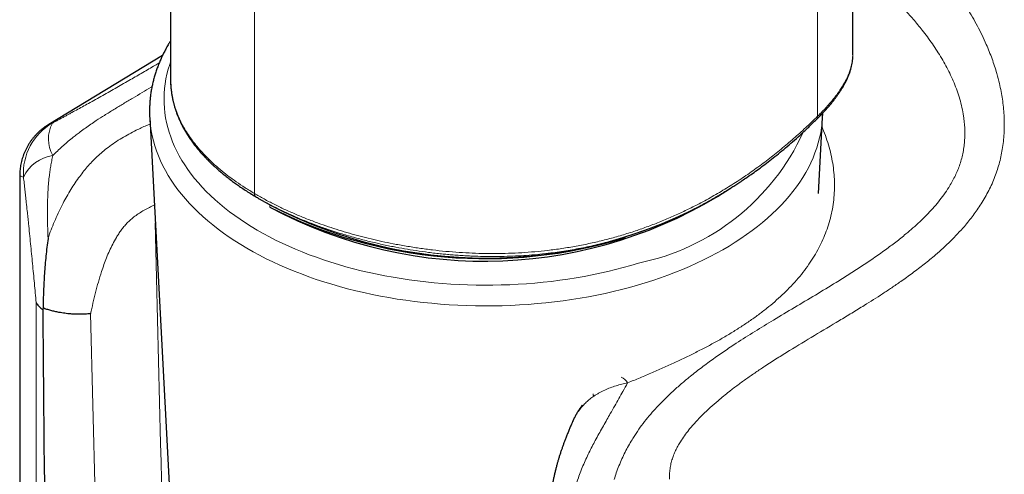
# Model space of a CAD drawing. Header units: millimetres. Extents: x 8 to 825, y 12 to 755.
# Tile 46 of 62: x 758 to 792, y 104 to 120. Entities that reach past the tile are written whole.
import ezdxf

# ---------------------------------------------------------------- set-up
doc = ezdxf.new("R2010")
doc.units = ezdxf.units.MM

msp = doc.modelspace()

# ---------------------------------------------------------------- linework, layer by layer
at = {"color": 7, "linetype": 'Continuous', "lineweight": 30}
for p, q in [((786.548, 118.647), (786.316, 227.171)), ((763.031, 145.66), (762.971, 117.825)), ((762.695, 118.58), (758.765, 116.198)), ((786.546, 118.6), (786.548, 118.646)), ((786.547, 118.643), (786.547, 118.647)), ((762.973, 117.825), (762.973, 117.81)), ((762.254, 116.439), (763.51, 92.782)), ((785.358, 113.817), (785.497, 116.439)), ((758.766, 116.197), (758.767, 116.197)), ((757.764, 114.418), (757.764, 89.675)), ((757.765, 114.418), (757.765, 114.418)), ((766.036, 113.635), (766.45, 113.396)), ((781.301, 113.396), (781.773, 113.668)), ((781.779, 113.674), (781.772, 113.669)), ((758.569, 109.86), (758.557, 109.809))]:
    msp.add_line(p, q, dxfattribs=at)
at = {"color": 252, "linetype": 'Continuous', "lineweight": 0}
for p, q in [((785.323, 116.483), (785.158, 225.282)), ((765.869, 113.817), (765.916, 144.945)), ((766.405, 113.34), (766.405, 113.422)), ((758.331, 88.705), (758.331, 110.047)), ((760.214, 109.664), (760.754, 88.01))]:
    msp.add_line(p, q, dxfattribs=at)
at = {"color": 252, "linetype": 'Continuous', "lineweight": 0, "flags": 128}
for points in [[(762.971, 118.351), (762.945, 118.274), (762.894, 118.109), (762.851, 117.942), (762.815, 117.775), (762.787, 117.608), (762.766, 117.44), (762.753, 117.272), (762.748, 117.104), (762.75, 116.936), (762.76, 116.768), (762.778, 116.6), (762.803, 116.432), (762.835, 116.265), (762.876, 116.099), (762.924, 115.933), (762.979, 115.768), (763.042, 115.604), (763.112, 115.44), (763.19, 115.278), (763.275, 115.117), (763.367, 114.958), (763.466, 114.8), (763.573, 114.643), (763.686, 114.488), (763.807, 114.335), (763.934, 114.184), (764.069, 114.035), (764.21, 113.888), (764.357, 113.743), (764.512, 113.6), (764.672, 113.46), (764.839, 113.322), (765.012, 113.187), (765.191, 113.054), (765.376, 112.924), (765.567, 112.797), (765.764, 112.673), (765.966, 112.552), (766.174, 112.434), (766.387, 112.319), (766.605, 112.208), (766.828, 112.099), (767.056, 111.995), (767.288, 111.893), (767.525, 111.796), (767.767, 111.701), (768.012, 111.611), (768.262, 111.524), (768.515, 111.441), (768.772, 111.362), (769.033, 111.287), (769.297, 111.216), (769.564, 111.149), (769.834, 111.086), (770.107, 111.026), (770.382, 110.972), (770.66, 110.921), (770.94, 110.874), (771.222, 110.832), (771.505, 110.794), (771.791, 110.761), (772.078, 110.731), (772.366, 110.706), (772.655, 110.686), (772.945, 110.669), (773.235, 110.657), (773.527, 110.65), (773.818, 110.647), (774.109, 110.648), (774.4, 110.654), (774.691, 110.664), (774.981, 110.679), (775.271, 110.698), (775.559, 110.721), (775.847, 110.748), (776.133, 110.78), (776.417, 110.817), (776.7, 110.857), (776.981, 110.902), (777.259, 110.951), (777.536, 111.004), (777.809, 111.062), (778.081, 111.123), (778.349, 111.189), (778.614, 111.258), (778.876, 111.332), (779.134, 111.409)], [(785.497, 116.438), (785.497, 116.434), (785.484, 116.259), (785.462, 116.083), (785.433, 115.909), (785.395, 115.734), (785.35, 115.56), (785.297, 115.387), (785.236, 115.215), (785.167, 115.044), (785.091, 114.874), (785.007, 114.705), (784.915, 114.538), (784.816, 114.371), (784.709, 114.207), (784.595, 114.044), (784.473, 113.883), (784.344, 113.724), (784.208, 113.567), (784.065, 113.411), (783.915, 113.259), (783.758, 113.108), (783.594, 112.96), (783.424, 112.814), (783.247, 112.671), (783.063, 112.531), (782.874, 112.394), (782.678, 112.259), (782.476, 112.128), (782.268, 111.999), (782.055, 111.874), (781.835, 111.752), (781.611, 111.633), (781.381, 111.518), (781.146, 111.407), (780.906, 111.298), (780.661, 111.194), (780.412, 111.093), (780.158, 110.997), (779.899, 110.904), (779.637, 110.814), (779.371, 110.729), (779.1, 110.648), (778.827, 110.571), (778.55, 110.499), (778.269, 110.43), (777.986, 110.366), (777.7, 110.306), (777.411, 110.25), (777.12, 110.199), (776.827, 110.152), (776.531, 110.11), (776.234, 110.072), (775.935, 110.039), (775.635, 110.01), (775.333, 109.985), (775.031, 109.966), (774.728, 109.951), (774.424, 109.94), (774.12, 109.934), (773.815, 109.933), (773.511, 109.936), (773.207, 109.944), (772.903, 109.956), (772.6, 109.973), (772.298, 109.995), (771.997, 110.021), (771.697, 110.051), (771.399, 110.087), (771.103, 110.126), (770.808, 110.17), (770.515, 110.219), (770.225, 110.272), (769.937, 110.329), (769.652, 110.391), (769.37, 110.457), (769.091, 110.527), (768.815, 110.601), (768.543, 110.68), (768.274, 110.763), (768.01, 110.849), (767.749, 110.94), (767.492, 111.034), (767.24, 111.133), (766.992, 111.235), (766.749, 111.341), (766.511, 111.45), (766.278, 111.563), (766.051, 111.68), (765.828, 111.8), (765.611, 111.923), (765.4, 112.05), (765.194, 112.179), (764.995, 112.312), (764.801, 112.448), (764.614, 112.586), (764.433, 112.728), (764.259, 112.872), (764.091, 113.018), (763.93, 113.167), (763.776, 113.319), (763.629, 113.473), (763.488, 113.629), (763.355, 113.787), (763.229, 113.947), (763.11, 114.108), (762.999, 114.272), (762.895, 114.437), (762.799, 114.604), (762.71, 114.772), (762.629, 114.941), (762.555, 115.112), (762.49, 115.283), (762.432, 115.456), (762.382, 115.629), (762.34, 115.803), (762.306, 115.978), (762.279, 116.153), (762.261, 116.328), (762.254, 116.438)]]:
    msp.add_lwpolyline(points, dxfattribs=at)
at = {"color": 252, "linetype": 'Continuous', "lineweight": 0}
for centre, radius, start, end in [((759.89, 114.511), 2.001, 119.8708, 183.759), ((759.913, 115.699), 1.157, 151.7865, 209.5261), ((777.545, 119.255), 8.005, 281.4525, 335.4433), ((759.101, 113.806), 1.337, 98.3766, 154.5987), ((778.39, 107.075), 0.42, 27.7279, 68.5888), ((777.758, 106.908), 0.189, 183.9742, 209.59)]:
    msp.add_arc(centre, radius, start, end, dxfattribs=at)
at = {"color": 7, "linetype": 'Continuous', "lineweight": 30}
for centre, radius, start, end in [((773.807, 127.122), 15.644, 241.7592, 302.9749), ((773.843, 128.035), 16.47, 243.1523, 287.0951), ((773.876, 127.7), 16.117, 242.5645, 297.4355)]:
    msp.add_arc(centre, radius, start, end, dxfattribs=at)
msp.add_ellipse((760.276, 82.86), major_axis=(-1.404, 112.427), ratio=0.012668, start_param=1.328582, end_param=1.524311, dxfattribs=at)
at = {"color": 252, "linetype": 'Continuous', "lineweight": 0}
for points, knots in [([(786.536, 124.184), (786.566, 124.164), (786.674, 124.094), (786.858, 123.966), (787.135, 123.768), (787.43, 123.545), (787.763, 123.278), (788.088, 123.002), (788.429, 122.693), (788.761, 122.371), (789.086, 122.036), (789.401, 121.686), (789.707, 121.319), (790.001, 120.938), (790.264, 120.567), (790.488, 120.223), (790.677, 119.909), (790.848, 119.601), (791.008, 119.287), (791.144, 118.992), (791.258, 118.719), (791.353, 118.469), (791.44, 118.216), (791.527, 117.931), (791.603, 117.64), (791.666, 117.342), (791.712, 117.068), (791.747, 116.793), (791.769, 116.515), (791.777, 116.237), (791.772, 115.958), (791.753, 115.68), (791.719, 115.409), (791.673, 115.146), (791.613, 114.892), (791.54, 114.642), (791.453, 114.395), (791.353, 114.152), (791.239, 113.914), (791.114, 113.682), (790.981, 113.463), (790.843, 113.254), (790.701, 113.057), (790.552, 112.865), (790.374, 112.652), (790.164, 112.42), (789.919, 112.17), (789.664, 111.929), (789.361, 111.661), (789.008, 111.372), (788.607, 111.065), (788.232, 110.796), (787.887, 110.56), (787.469, 110.283), (787.009, 109.992), (786.51, 109.685), (785.936, 109.338), (785.215, 108.91), (784.497, 108.477), (783.928, 108.123), (783.54, 107.874), (783.191, 107.641), (782.881, 107.426), (782.576, 107.205), (782.309, 107.002), (782.079, 106.819), (781.859, 106.636), (781.618, 106.423), (781.359, 106.178), (781.152, 105.963), (780.993, 105.785), (780.862, 105.63), (780.723, 105.45), (780.598, 105.264), (780.497, 105.092), (780.418, 104.938), (780.35, 104.778), (780.293, 104.612), (780.249, 104.439), (780.22, 104.257), (780.209, 104.089), (780.212, 103.983), (780.213, 103.941)], [0, 0, 0, 0, 0.003947, 0.014318, 0.024688, 0.041478, 0.054652, 0.071147, 0.087655, 0.104165, 0.120691, 0.137398, 0.154122, 0.171108, 0.188116, 0.201855, 0.214131, 0.226406, 0.238731, 0.251056, 0.260383, 0.26971, 0.279069, 0.288427, 0.30099, 0.310779, 0.320567, 0.330411, 0.340254, 0.350226, 0.360198, 0.370247, 0.380296, 0.389783, 0.399269, 0.408835, 0.4184, 0.428121, 0.437841, 0.44763, 0.457418, 0.466453, 0.475488, 0.484556, 0.493625, 0.50658, 0.519552, 0.53269, 0.545838, 0.564691, 0.583561, 0.602136, 0.61607, 0.630005, 0.657888, 0.676472, 0.695055, 0.732224, 0.769404, 0.787999, 0.806593, 0.820572, 0.83455, 0.848543, 0.862536, 0.871889, 0.881245, 0.894436, 0.907654, 0.920889, 0.927524, 0.934164, 0.943334, 0.952501, 0.958716, 0.964934, 0.971145, 0.977242, 0.983336, 0.989617, 0.995898, 1, 1, 1, 1]), ([(778.301, 103.937), (778.324, 104.013), (778.373, 104.174), (778.463, 104.411), (778.565, 104.649), (778.675, 104.879), (778.793, 105.1), (778.904, 105.292), (779.007, 105.457), (779.132, 105.647), (779.296, 105.875), (779.505, 106.134), (779.738, 106.4), (779.998, 106.669), (780.283, 106.944), (780.577, 107.208), (780.908, 107.485), (781.275, 107.774), (781.681, 108.073), (782.096, 108.362), (782.586, 108.689), (783.155, 109.05), (783.827, 109.46), (784.526, 109.877), (785.25, 110.307), (785.876, 110.686), (786.402, 111.014), (786.83, 111.289), (787.253, 111.573), (787.653, 111.855), (788.029, 112.136), (788.345, 112.389), (788.621, 112.624), (788.857, 112.84), (789.087, 113.064), (789.303, 113.295), (789.504, 113.53), (789.689, 113.771), (789.841, 113.996), (789.964, 114.203), (790.063, 114.388), (790.15, 114.579), (790.227, 114.776), (790.292, 114.979), (790.343, 115.189), (790.38, 115.403), (790.403, 115.618), (790.414, 115.835), (790.411, 116.053), (790.396, 116.271), (790.365, 116.515), (790.315, 116.784), (790.24, 117.077), (790.148, 117.362), (790.042, 117.637), (789.924, 117.903), (789.793, 118.165), (789.651, 118.422), (789.497, 118.675), (789.334, 118.923), (789.162, 119.167), (788.992, 119.392), (788.827, 119.599), (788.616, 119.853), (788.341, 120.162), (787.996, 120.52), (787.639, 120.866), (787.27, 121.199), (786.904, 121.51), (786.658, 121.704), (786.541, 121.796)], [0, 0, 0, 0, 0.008166, 0.017286, 0.026429, 0.035589, 0.044748, 0.05388, 0.060383, 0.066886, 0.079991, 0.093098, 0.106286, 0.122278, 0.138315, 0.154351, 0.170424, 0.19093, 0.211488, 0.232049, 0.252609, 0.283463, 0.314317, 0.348524, 0.382731, 0.416936, 0.437662, 0.458388, 0.479113, 0.499961, 0.518315, 0.536668, 0.549792, 0.562915, 0.57617, 0.589423, 0.602005, 0.61459, 0.627168, 0.635898, 0.644636, 0.653373, 0.6621, 0.671083, 0.68008, 0.689078, 0.698064, 0.706986, 0.715919, 0.724853, 0.733777, 0.745962, 0.758157, 0.770345, 0.78195, 0.793565, 0.805182, 0.81679, 0.828553, 0.840319, 0.852083, 0.86392, 0.873685, 0.883451, 0.903109, 0.922773, 0.942432, 0.962254, 0.982079, 1, 1, 1, 1]), ([(785.323, 116.483), (785.377, 116.537), (785.485, 116.643), (785.634, 116.801), (785.774, 116.958), (785.902, 117.114), (786.019, 117.267), (786.123, 117.417), (786.215, 117.564), (786.299, 117.713), (786.372, 117.864), (786.433, 118.016), (786.48, 118.162), (786.515, 118.302), (786.536, 118.437), (786.547, 118.551), (786.547, 118.618), (786.547, 118.643)], [0, 0, 0, 0, 0.065271, 0.130211, 0.195037, 0.259979, 0.325231, 0.390347, 0.454999, 0.519486, 0.593257, 0.666986, 0.740071, 0.812579, 0.884742, 0.956762, 1, 1, 1, 1]), ([(758.894, 116.246), (758.928, 116.264), (758.995, 116.301), (759.1, 116.358), (759.206, 116.416), (759.312, 116.474), (759.415, 116.53), (759.551, 116.605), (759.723, 116.699), (759.93, 116.813), (760.152, 116.936), (760.386, 117.066), (760.632, 117.204), (760.875, 117.342), (761.116, 117.478), (761.355, 117.614), (761.657, 117.787), (762.019, 117.996), (762.348, 118.187), (762.533, 118.295), (762.581, 118.323)], [0, 0, 0, 0, 0.027496, 0.05499, 0.082865, 0.11074, 0.136549, 0.162359, 0.214417, 0.26757, 0.320981, 0.38587, 0.450983, 0.516749, 0.582522, 0.64856, 0.7146, 0.835918, 0.957397, 1, 1, 1, 1]), ([(762.973, 117.81), (762.973, 117.78), (762.971, 117.668), (762.985, 117.474), (763.018, 117.229), (763.07, 116.984), (763.141, 116.741), (763.227, 116.511), (763.325, 116.294), (763.433, 116.091), (763.556, 115.889), (763.694, 115.688), (763.847, 115.487), (764.017, 115.289), (764.211, 115.081), (764.433, 114.866), (764.684, 114.645), (764.954, 114.43), (765.241, 114.219), (765.545, 114.014), (765.761, 113.883), (765.869, 113.817)], [0, 0, 0, 0, 0.020649, 0.077787, 0.135155, 0.19288, 0.250678, 0.308237, 0.357439, 0.406587, 0.455751, 0.505005, 0.55443, 0.604131, 0.653946, 0.711777, 0.769374, 0.82687, 0.884392, 0.942063, 1, 1, 1, 1]), ([(762.332, 117.499), (762.323, 117.494), (762.211, 117.428), (761.99, 117.299), (761.671, 117.111), (761.348, 116.918), (761.02, 116.72), (760.707, 116.526), (760.439, 116.354), (760.22, 116.207), (760.033, 116.077), (759.862, 115.954), (759.708, 115.837), (759.558, 115.719), (759.398, 115.585), (759.23, 115.436), (759.066, 115.283), (758.96, 115.18), (758.907, 115.129)], [0, 0, 0, 0, 0.0078098, 0.1002763, 0.19336, 0.2864596, 0.3795169, 0.4732209, 0.5525227, 0.6058099, 0.659115, 0.7123934, 0.7527587, 0.7931226, 0.8448077, 0.8965756, 0.9483314, 1, 1, 1, 1]), ([(765.869, 113.817), (765.98, 113.752), (766.202, 113.624), (766.551, 113.441), (766.913, 113.266), (767.287, 113.099), (767.674, 112.94), (768.054, 112.796), (768.427, 112.666), (768.787, 112.549), (769.153, 112.44), (769.524, 112.338), (769.898, 112.244), (770.277, 112.157), (770.681, 112.074), (771.111, 111.995), (771.567, 111.924), (772.025, 111.864), (772.484, 111.815), (772.942, 111.778), (773.398, 111.753), (773.854, 111.74), (774.309, 111.739), (774.764, 111.751), (775.217, 111.775), (775.67, 111.812), (776.138, 111.863), (776.62, 111.931), (777.114, 112.018), (777.603, 112.12), (778.085, 112.238), (778.562, 112.372), (779.025, 112.518), (779.474, 112.676), (779.908, 112.845), (780.336, 113.027), (780.756, 113.221), (781.206, 113.445), (781.683, 113.703), (782.184, 113.999), (782.674, 114.311), (783.152, 114.641), (783.615, 114.985), (784.064, 115.341), (784.498, 115.709), (784.919, 116.089), (785.189, 116.352), (785.323, 116.483)], [0, 0, 0, 0, 0.0211098, 0.042109, 0.06304, 0.0839469, 0.1048754, 0.1258725, 0.1439738, 0.1621273, 0.1802076, 0.1982088, 0.2161609, 0.2340913, 0.2520256, 0.2729862, 0.2940267, 0.3150967, 0.3360452, 0.3568955, 0.3776807, 0.3984309, 0.4191737, 0.439935, 0.4607392, 0.4816145, 0.5025354, 0.5258772, 0.5491297, 0.5723246, 0.5954924, 0.6186623, 0.641868, 0.6638059, 0.6857866, 0.7077533, 0.7296404, 0.7514688, 0.7791974, 0.8069036, 0.8346235, 0.8623909, 0.8902406, 0.9176745, 0.9451149, 0.9725461, 1, 1, 1, 1]), ([(785.323, 116.483), (785.327, 116.472), (785.334, 116.45), (785.334, 116.426), (785.329, 116.412), (785.324, 116.409), (785.324, 116.409)], [0, 0, 0, 0, 0.3392076, 0.6624605, 0.9857134, 1, 1, 1, 1]), ([(758.743, 112.273), (758.777, 112.368), (758.846, 112.559), (758.962, 112.846), (759.089, 113.131), (759.22, 113.401), (759.355, 113.655), (759.492, 113.892), (759.64, 114.126), (759.79, 114.345), (759.942, 114.548), (760.095, 114.734), (760.259, 114.916), (760.433, 115.09), (760.62, 115.256), (760.824, 115.419), (761.047, 115.577), (761.289, 115.73), (761.536, 115.871), (761.82, 116.016), (762.063, 116.131), (762.224, 116.198), (762.266, 116.215)], [0, 0, 0, 0, 0.059487, 0.119026, 0.178535, 0.23798, 0.288085, 0.338281, 0.388441, 0.438498, 0.481264, 0.524074, 0.566838, 0.611265, 0.655744, 0.700184, 0.751429, 0.802744, 0.854091, 0.90538, 0.975599, 1, 1, 1, 1]), ([(758.767, 116.197), (758.782, 116.206), (758.817, 116.227), (758.866, 116.239), (758.894, 116.246)], [0, 0, 0, 0, 0.432289, 1, 1, 1, 1]), ([(785.48, 116.103), (785.498, 116.062), (785.563, 115.915), (785.653, 115.657), (785.75, 115.335), (785.822, 115.016), (785.873, 114.701), (785.904, 114.386), (785.913, 114.07), (785.9, 113.752), (785.865, 113.434), (785.808, 113.12), (785.729, 112.813), (785.63, 112.513), (785.511, 112.221), (785.371, 111.933), (785.21, 111.649), (785.027, 111.367), (784.822, 111.089), (784.597, 110.817), (784.358, 110.558), (784.108, 110.312), (783.847, 110.077), (783.572, 109.848), (783.279, 109.623), (782.969, 109.401), (782.642, 109.184), (782.301, 108.971), (781.949, 108.766), (781.588, 108.567), (781.218, 108.374), (780.837, 108.186), (780.444, 107.999), (780.038, 107.815), (779.619, 107.632), (779.194, 107.451), (778.906, 107.33), (778.762, 107.27)], [0, 0, 0, 0, 0.011541, 0.041642, 0.071714, 0.100795, 0.129903, 0.159011, 0.188091, 0.218087, 0.248113, 0.278139, 0.308135, 0.337333, 0.366558, 0.395784, 0.424982, 0.455074, 0.485195, 0.515316, 0.545408, 0.573398, 0.601409, 0.629421, 0.657411, 0.68612, 0.714853, 0.743585, 0.772295, 0.800398, 0.828522, 0.856647, 0.88475, 0.913551, 0.942375, 0.971199, 1, 1, 1, 1]), ([(758.907, 115.129), (758.894, 115.068), (758.868, 114.947), (758.835, 114.761), (758.805, 114.573), (758.778, 114.362), (758.755, 114.127), (758.738, 113.869), (758.725, 113.566), (758.72, 113.217), (758.724, 112.863), (758.732, 112.548), (758.739, 112.365), (758.743, 112.273)], [0, 0, 0, 0, 0.066214, 0.132429, 0.199126, 0.265826, 0.355498, 0.445224, 0.534918, 0.671351, 0.8078, 0.903864, 1, 1, 1, 1]), ([(757.894, 114.38), (757.874, 114.388), (757.835, 114.405), (757.796, 114.419), (757.772, 114.424), (757.762, 114.423), (757.764, 114.419), (757.765, 114.418)], [0, 0, 0, 0, 0.241923, 0.483848, 0.726435, 0.969022, 1, 1, 1, 1]), ([(758.331, 110.047), (758.321, 110.158), (758.301, 110.379), (758.27, 110.714), (758.239, 111.051), (758.206, 111.391), (758.173, 111.734), (758.139, 112.08), (758.103, 112.428), (758.072, 112.733), (758.044, 112.995), (758.019, 113.237), (757.995, 113.454), (757.974, 113.647), (757.959, 113.791), (757.94, 113.963), (757.918, 114.161), (757.902, 114.307), (757.894, 114.38)], [0, 0, 0, 0, 0.077371, 0.154851, 0.232329, 0.310348, 0.388364, 0.467101, 0.545831, 0.624957, 0.674386, 0.723812, 0.790248, 0.823767, 0.857285, 0.890931, 0.945342, 1, 1, 1, 1]), ([(765.908, 113.713), (765.904, 113.715), (765.893, 113.723), (765.88, 113.745), (765.871, 113.778), (765.87, 113.804), (765.869, 113.817)], [0, 0, 0, 0, 0.140359, 0.4229696, 0.7055802, 1, 1, 1, 1]), ([(781.772, 113.669), (781.702, 113.629), (781.498, 113.51), (781.118, 113.308), (780.629, 113.065), (780.093, 112.825), (779.546, 112.606), (778.988, 112.407), (778.423, 112.231), (777.855, 112.079), (777.285, 111.95), (776.704, 111.843), (776.184, 111.767), (775.737, 111.717), (775.364, 111.684), (774.986, 111.659), (774.595, 111.643), (774.191, 111.636), (773.793, 111.639), (773.458, 111.649), (773.188, 111.662), (772.964, 111.675), (772.746, 111.691), (772.536, 111.709), (772.332, 111.729), (772.115, 111.752), (771.821, 111.788), (771.466, 111.837), (771.057, 111.904), (770.647, 111.98), (770.223, 112.069), (769.783, 112.172), (769.342, 112.288), (768.906, 112.414), (768.486, 112.549), (768.103, 112.683), (767.757, 112.814), (767.443, 112.941), (767.137, 113.073), (766.831, 113.215), (766.525, 113.367), (766.258, 113.508), (766.099, 113.6), (766.037, 113.636)], [0, 0, 0, 0, 0.014949, 0.043412, 0.079395, 0.115174, 0.150999, 0.186968, 0.223104, 0.258566, 0.293298, 0.328647, 0.364679, 0.387345, 0.409034, 0.431427, 0.454539, 0.478385, 0.502978, 0.524777, 0.53748, 0.550649, 0.564288, 0.575893, 0.58768, 0.600437, 0.614171, 0.639906, 0.663558, 0.687281, 0.713767, 0.740594, 0.768295, 0.796158, 0.82338, 0.849952, 0.872204, 0.893691, 0.915327, 0.937732, 0.960906, 0.984849, 1, 1, 1, 1]), ([(762.414, 113.42), (762.357, 113.392), (762.237, 113.334), (762.064, 113.241), (761.897, 113.14), (761.744, 113.034), (761.598, 112.917), (761.472, 112.795), (761.363, 112.672), (761.269, 112.55), (761.182, 112.425), (761.082, 112.264), (760.974, 112.067), (760.862, 111.834), (760.762, 111.597), (760.672, 111.359), (760.577, 111.079), (760.478, 110.757), (760.379, 110.393), (760.291, 110.028), (760.239, 109.785), (760.214, 109.664)], [0, 0, 0, 0, 0.038796, 0.081606, 0.119639, 0.157821, 0.195917, 0.233832, 0.266339, 0.298925, 0.331552, 0.364117, 0.421376, 0.478724, 0.536177, 0.593661, 0.651035, 0.738242, 0.825488, 0.912759, 1, 1, 1, 1]), ([(763.126, 85.133), (762.961, 91.814), (762.732, 101.035), (762.509, 110.257), (762.447, 112.797)], [0, 0, 0, 0, 0.724565, 1, 1, 1, 1]), ([(778.762, 107.27), (778.708, 107.174), (778.61, 106.997), (778.461, 106.732), (778.317, 106.477), (778.178, 106.233), (778.047, 106.003), (777.926, 105.787), (777.801, 105.565), (777.68, 105.345), (777.563, 105.128), (777.454, 104.916), (777.346, 104.695), (777.244, 104.466), (777.147, 104.229), (777.054, 103.972), (776.965, 103.697), (776.882, 103.404), (776.808, 103.108), (776.742, 102.81), (776.683, 102.51), (776.633, 102.231), (776.604, 102.054), (776.591, 101.975)], [0, 0, 0, 0, 0.069622, 0.12791, 0.186213, 0.244478, 0.28933, 0.334248, 0.379132, 0.423936, 0.463146, 0.502397, 0.541602, 0.582416, 0.62328, 0.664104, 0.712778, 0.76151, 0.81021, 0.860179, 0.910177, 0.96016, 1, 1, 1, 1]), ([(778.762, 107.27), (778.694, 107.257), (778.56, 107.23), (778.36, 107.174), (778.163, 107.107), (777.966, 107.025), (777.808, 106.944), (777.683, 106.872), (777.624, 106.834), (777.594, 106.814)], [0, 0, 0, 0, 0.159673, 0.319341, 0.484054, 0.64876, 0.823468, 0.911734, 1, 1, 1, 1]), ([(777.594, 106.814), (777.548, 106.782), (777.457, 106.718), (777.332, 106.607), (777.216, 106.486), (777.099, 106.344), (776.987, 106.177), (776.899, 106.02), (776.857, 105.921), (776.844, 105.889)], [0, 0, 0, 0, 0.138187, 0.276816, 0.415506, 0.553777, 0.733948, 0.914514, 1, 1, 1, 1])]:
    msp.add_open_spline(points, degree=3, knots=knots, dxfattribs=at)
at = {"color": 7, "linetype": 'Continuous', "lineweight": 30}
for points, knots in [([(762.974, 119.09), (762.952, 119.054), (762.901, 118.972), (762.827, 118.841), (762.752, 118.699), (762.682, 118.556), (762.617, 118.412), (762.557, 118.267), (762.503, 118.121), (762.454, 117.975), (762.41, 117.829), (762.371, 117.682), (762.338, 117.535), (762.309, 117.387), (762.286, 117.239), (762.269, 117.091), (762.256, 116.943), (762.249, 116.794), (762.247, 116.646), (762.249, 116.527), (762.253, 116.458), (762.254, 116.438)], [0, 0, 0, 0, 0.0431553, 0.0990522, 0.1548283, 0.2104798, 0.2660041, 0.3214001, 0.3766685, 0.4318117, 0.4868338, 0.5417408, 0.5965407, 0.6512428, 0.7058583, 0.7603997, 0.8148808, 0.8693164, 0.9237218, 0.9781133, 1, 1, 1, 1]), ([(785.324, 116.408), (785.367, 116.452), (785.451, 116.537), (785.567, 116.661), (785.673, 116.778), (785.768, 116.89), (785.846, 116.986), (785.912, 117.07), (785.971, 117.149), (786.033, 117.235), (786.085, 117.311), (786.125, 117.373), (786.154, 117.419), (786.18, 117.461), (786.202, 117.497), (786.218, 117.524), (786.229, 117.544), (786.242, 117.567), (786.26, 117.599), (786.284, 117.646), (786.313, 117.702), (786.344, 117.767), (786.376, 117.84), (786.408, 117.919), (786.44, 118.007), (786.47, 118.105), (786.498, 118.21), (786.519, 118.314), (786.534, 118.416), (786.543, 118.495), (786.544, 118.542), (786.545, 118.552)], [0, 0, 0, 0, 0.055931, 0.108665, 0.158687, 0.206492, 0.252191, 0.283102, 0.316836, 0.355017, 0.397505, 0.417934, 0.439223, 0.459544, 0.476002, 0.488566, 0.497234, 0.503401, 0.520443, 0.542127, 0.568493, 0.599568, 0.63484, 0.673042, 0.713991, 0.765122, 0.819657, 0.874486, 0.92886, 0.98599, 1, 1, 1, 1]), ([(762.971, 117.824), (762.971, 117.804), (762.971, 117.771), (762.972, 117.739), (762.972, 117.727)], [0, 0, 0, 0, 0.605603, 1, 1, 1, 1]), ([(762.973, 117.715), (762.973, 117.709), (762.974, 117.678), (762.976, 117.62), (762.981, 117.537), (762.989, 117.455), (762.997, 117.377), (763.007, 117.305), (763.017, 117.239), (763.027, 117.18), (763.036, 117.127), (763.046, 117.081), (763.054, 117.042), (763.062, 117.008), (763.069, 116.977), (763.078, 116.942), (763.088, 116.902), (763.1, 116.856), (763.115, 116.805), (763.141, 116.721), (763.179, 116.608), (763.232, 116.47), (763.287, 116.341), (763.343, 116.221), (763.403, 116.104), (763.468, 115.988), (763.539, 115.869), (763.618, 115.747), (763.706, 115.619), (763.786, 115.511), (763.854, 115.425), (763.905, 115.362), (763.959, 115.298), (764.01, 115.238), (764.056, 115.186), (764.094, 115.145), (764.12, 115.116), (764.137, 115.097), (764.151, 115.083), (764.167, 115.066), (764.19, 115.041), (764.221, 115.009), (764.26, 114.97), (764.307, 114.923), (764.362, 114.868), (764.427, 114.807), (764.504, 114.735), (764.596, 114.653), (764.704, 114.559), (764.827, 114.458), (764.965, 114.348), (765.108, 114.241), (765.252, 114.136), (765.398, 114.035), (765.555, 113.93), (765.725, 113.821), (765.845, 113.749), (765.907, 113.712)], [0, 0, 0, 0, 0.003807, 0.020119, 0.038469, 0.05887, 0.076323, 0.093297, 0.108724, 0.1226, 0.134925, 0.145691, 0.154889, 0.162514, 0.169229, 0.17721, 0.186446, 0.197063, 0.209058, 0.221956, 0.255882, 0.288248, 0.318521, 0.346202, 0.373419, 0.401638, 0.429767, 0.459162, 0.490019, 0.5228, 0.538161, 0.553924, 0.570098, 0.585891, 0.599025, 0.609352, 0.616865, 0.620831, 0.623553, 0.627842, 0.634104, 0.642335, 0.652527, 0.664673, 0.678769, 0.694808, 0.712785, 0.735216, 0.76007, 0.787352, 0.817068, 0.849237, 0.876249, 0.904807, 0.934933, 0.966654, 1, 1, 1, 1]), ([(781.773, 113.668), (781.79, 113.678), (781.821, 113.696), (781.86, 113.72), (781.894, 113.74), (781.934, 113.764), (781.986, 113.795), (782.052, 113.834), (782.133, 113.883), (782.229, 113.943), (782.342, 114.013), (782.469, 114.095), (782.61, 114.186), (782.768, 114.292), (782.943, 114.412), (783.136, 114.548), (783.342, 114.699), (783.562, 114.864), (783.796, 115.046), (784.036, 115.239), (784.281, 115.445), (784.532, 115.662), (784.79, 115.895), (785.056, 116.145), (785.233, 116.319), (785.324, 116.408)], [0, 0, 0, 0, 0.012771, 0.022055, 0.029197, 0.038934, 0.052445, 0.069344, 0.089631, 0.115128, 0.144516, 0.1778, 0.214983, 0.256074, 0.303937, 0.356223, 0.412953, 0.474166, 0.539879, 0.610057, 0.680262, 0.754329, 0.832285, 0.914163, 1, 1, 1, 1]), ([(785.497, 116.437), (785.498, 116.445), (785.501, 116.497), (785.502, 116.549), (785.503, 116.593)], [0, 0, 0, 0, 0.151108, 1, 1, 1, 1]), ([(758.765, 116.2), (758.742, 116.186), (758.691, 116.154), (758.613, 116.1), (758.531, 116.037), (758.452, 115.969), (758.376, 115.898), (758.303, 115.822), (758.235, 115.743), (758.17, 115.661), (758.11, 115.575), (758.055, 115.487), (758.004, 115.397), (757.958, 115.305), (757.917, 115.211), (757.881, 115.117), (757.85, 115.021), (757.824, 114.926), (757.803, 114.83), (757.786, 114.735), (757.774, 114.641), (757.767, 114.549), (757.763, 114.474), (757.764, 114.432), (757.764, 114.418)], [0, 0, 0, 0, 0.038741, 0.087273, 0.135667, 0.183907, 0.231977, 0.279866, 0.327569, 0.375084, 0.422415, 0.46957, 0.516559, 0.56339, 0.610075, 0.656627, 0.703055, 0.749371, 0.795583, 0.841701, 0.887737, 0.933706, 0.979633, 1, 1, 1, 1]), ([(765.907, 113.712), (765.929, 113.699), (765.972, 113.672), (766.015, 113.647), (766.037, 113.634)], [0, 0, 0, 0, 0.50045, 1, 1, 1, 1]), ([(758.743, 112.273), (758.742, 112.269), (758.727, 112.163), (758.7, 111.955), (758.667, 111.652), (758.64, 111.35), (758.618, 111.049), (758.6, 110.75), (758.587, 110.452), (758.576, 110.155), (758.571, 109.958), (758.569, 109.86)], [0, 0, 0, 0, 0.0052012, 0.1286389, 0.2523883, 0.3761423, 0.5005709, 0.6250022, 0.7499688, 0.8749371, 1, 1, 1, 1]), ([(758.331, 110.047), (758.332, 110.045), (758.343, 110.025), (758.368, 109.987), (758.411, 109.934), (758.462, 109.883), (758.512, 109.841), (758.545, 109.817), (758.557, 109.809)], [0, 0, 0, 0, 0.0253, 0.238276, 0.452115, 0.668624, 0.886044, 1, 1, 1, 1]), ([(760.214, 109.664), (760.207, 109.663), (760.148, 109.657), (760.035, 109.647), (759.869, 109.641), (759.699, 109.643), (759.55, 109.651), (759.424, 109.663), (759.322, 109.675), (759.22, 109.69), (759.105, 109.71), (758.977, 109.737), (758.837, 109.772), (758.7, 109.812), (758.613, 109.844), (758.569, 109.86)], [0, 0, 0, 0, 0.0114869, 0.1093294, 0.207849, 0.3085058, 0.409902, 0.4698741, 0.5300017, 0.5906052, 0.6513697, 0.737332, 0.8237575, 0.9116301, 1, 1, 1, 1]), ([(777.19, 106.498), (777.189, 106.497), (777.165, 106.465), (777.12, 106.4), (777.056, 106.301), (776.994, 106.197), (776.935, 106.088), (776.884, 105.986), (776.855, 105.919), (776.842, 105.89)], [0, 0, 0, 0, 0.007045, 0.170164, 0.337157, 0.510889, 0.687611, 0.865821, 1, 1, 1, 1]), ([(776.842, 105.89), (776.84, 105.885), (776.82, 105.839), (776.783, 105.752), (776.73, 105.626), (776.678, 105.496), (776.628, 105.37), (776.584, 105.253), (776.544, 105.144), (776.506, 105.038), (776.468, 104.929), (776.431, 104.817), (776.396, 104.707), (776.364, 104.6), (776.333, 104.492), (776.302, 104.377), (776.271, 104.257), (776.241, 104.135), (776.213, 104.013), (776.186, 103.888), (776.159, 103.76), (776.133, 103.628), (776.107, 103.491), (776.082, 103.348), (776.056, 103.198), (776.03, 103.039), (776.003, 102.872), (775.977, 102.699), (775.952, 102.52), (775.926, 102.334), (775.901, 102.139), (775.874, 101.928), (775.847, 101.703), (775.82, 101.465), (775.793, 101.22), (775.766, 100.967), (775.739, 100.705), (775.721, 100.511), (775.711, 100.406), (775.709, 100.391)], [0, 0, 0, 0, 0.0032962, 0.0306753, 0.0566877, 0.0846604, 0.1119055, 0.1342704, 0.1554029, 0.175924, 0.1958528, 0.2173497, 0.238198, 0.2562295, 0.2750295, 0.2958983, 0.3167969, 0.3377986, 0.3589608, 0.3799886, 0.4017544, 0.4245444, 0.4479616, 0.4722239, 0.4977506, 0.5255261, 0.5544689, 0.5844348, 0.6156015, 0.6481868, 0.6824851, 0.719105, 0.7603103, 0.8031014, 0.847335, 0.8932679, 0.9412226, 0.991635, 1, 1, 1, 1])]:
    msp.add_open_spline(points, degree=3, knots=knots, dxfattribs=at)

doc.saveas('drawing.dxf')
